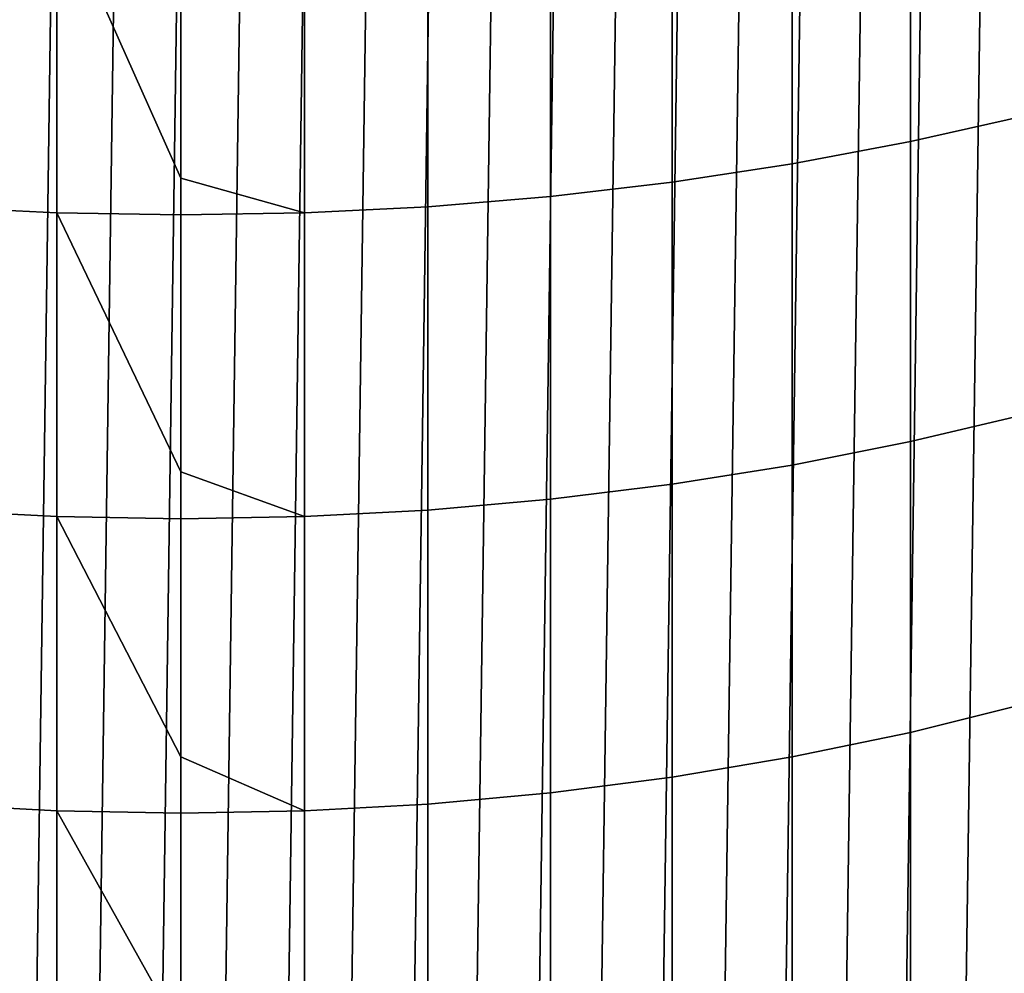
# Model space of a CAD drawing. Header units: metres. Extents: x -82 to 82, y -314 to 27.
# Tile 16 of 256: x -0.93 to 4.76, y -294.37 to -288.85. Entities that reach past the tile are written whole.
import ezdxf

# ---------------------------------------------------------------- set-up
doc = ezdxf.new("R2010")
doc.units = ezdxf.units.M
doc.layers.add('solid_K_24_41_04_000C07', color=7, linetype='CONTINUOUS')

msp = doc.modelspace()

# ---------------------------------------------------------------- linework, layer by layer
at = {"layer": 'solid_K_24_41_04_000C07'}
for points in [[(-1.092726, -312.964233, 216.305557), (-0.728818, -287.03067, 216.305557), (-0.364537, -287.01535, 216.305557), (-0.728818, -312.989777, 216.305557)], [(-0.728818, -312.989777, 216.305557), (-0.364537, -287.01535, 216.305557), (0, -287.010223, 216.305557), (-0.364537, -313.005127, 216.305557)], [(-0.364537, -313.005127, 216.305557), (0, -287.010223, 216.305557), (0.364537, -287.01535, 216.305557), (0, -313.010223, 216.305557)], [(0, -313.010223, 216.305557), (0.364537, -287.01535, 216.305557), (0.728818, -287.03067, 216.305557), (0.364537, -313.005127, 216.305557)], [(-1.455662, -312.928497, 216.305557), (-1.092726, -287.056244, 216.305557), (-0.728818, -287.03067, 216.305557), (-1.092726, -312.964233, 216.305557)], [(0.364537, -313.005127, 216.305557), (0.728818, -287.03067, 216.305557), (1.092726, -287.056244, 216.305557), (0.728818, -312.989777, 216.305557)], [(0.728818, -312.989777, 216.305557), (1.092726, -287.056244, 216.305557), (1.455662, -287.09198, 216.305557), (1.092726, -312.964233, 216.305557)], [(1.092726, -312.964233, 216.305557), (1.455662, -287.09198, 216.305557), (1.817266, -287.137878, 216.305557), (1.455662, -312.928497, 216.305557)], [(1.455662, -312.928497, 216.305557), (1.817266, -287.137878, 216.305557), (2.177419, -287.193878, 216.305557), (1.817266, -312.882599, 216.305557)], [(1.817266, -312.882599, 216.305557), (2.177419, -287.193878, 216.305557), (2.536136, -287.26004, 216.305557), (2.177419, -312.826599, 216.305557)], [(2.177419, -312.826599, 216.305557), (2.536136, -287.26004, 216.305557), (2.892776, -287.336182, 216.305557), (2.536136, -312.760437, 216.305557)], [(2.536136, -312.760437, 216.305557), (2.892776, -287.336182, 216.305557), (3.247223, -287.422333, 216.305557), (2.892776, -312.684296, 216.305557)], [(2.892776, -312.684296, 216.305557), (3.247223, -287.422333, 216.305557), (3.598912, -287.518341, 216.305557), (3.247223, -312.598145, 216.305557)], [(3.247223, -312.598145, 216.305557), (3.598912, -287.518341, 216.305557), (3.94774, -287.624146, 216.305557), (3.598912, -312.502136, 216.305557)], [(3.598912, -312.502136, 216.305557), (3.94774, -287.624146, 216.305557), (4.293488, -287.739716, 216.305557), (3.94774, -312.396332, 216.305557)], [(4.221093, -289.556, 296.715271), (4.892022, -289.404541, 296.514862), (4.892022, -287.624237, 297.80722), (4.221093, -287.767853, 298.013306)], [(3.94774, -312.396332, 216.305557), (4.293488, -287.739716, 216.305557), (4.636163, -287.865051, 216.305557), (4.293488, -312.280762, 216.305557)], [(3.537345, -289.684937, 296.885895), (4.221093, -289.556, 296.715271), (4.221093, -287.767853, 298.013306), (3.537345, -287.890106, 298.188751)], [(4.293488, -312.280762, 216.305557), (4.636163, -287.865051, 216.305557), (4.974944, -287.999817, 216.305557), (4.636163, -312.155426, 216.305557)], [(2.842854, -289.790985, 297.026215), (3.537345, -289.684937, 296.885895), (3.537345, -287.890106, 298.188751), (2.842854, -287.990662, 298.333069)], [(2.13973, -289.87381, 297.135773), (2.842854, -289.790985, 297.026215), (2.842854, -287.990662, 298.333069), (2.13973, -288.069183, 298.44574)], [(4.636163, -312.155426, 216.305557), (4.974944, -287.999817, 216.305557), (5.309793, -288.144073, 216.305557), (4.974944, -312.02066, 216.305557)], [(1.430107, -289.933136, 297.214264), (2.13973, -289.87381, 297.135773), (2.13973, -288.069183, 298.44574), (1.430107, -288.125458, 298.526459)], [(-1.430107, -289.933136, 297.214264), (-0.716141, -289.968811, 297.261475), (-0.716141, -288.159271, 298.575012), (-1.430107, -288.125458, 298.526459)], [(0, -289.768341, 297.436951), (0, -288.170563, 298.591217), (-0.716141, -288.159271, 298.575012)], [(-0.716141, -289.968811, 297.261475), (0, -289.980713, 297.277222), (0, -289.768341, 297.436951), (-0.716141, -288.159271, 298.575012)], [(0.716141, -288.159271, 298.575012), (0, -288.170563, 298.591217), (0, -289.768341, 297.436951), (0.716141, -289.968811, 297.261475)], [(0.716141, -289.968811, 297.261475), (1.430107, -289.933136, 297.214264), (1.430107, -288.125458, 298.526459), (0.716141, -288.159271, 298.575012)], [(4.221093, -291.292786, 295.349274), (4.892022, -291.133728, 295.154846), (4.892022, -289.404541, 296.514862), (4.221093, -289.556, 296.715271)], [(3.537345, -291.428223, 295.514801), (4.221093, -291.292786, 295.349274), (4.221093, -289.556, 296.715271), (3.537345, -289.684937, 296.885895)], [(2.842854, -291.539581, 295.650909), (3.537345, -291.428223, 295.514801), (3.537345, -289.684937, 296.885895), (2.842854, -289.790985, 297.026215)], [(0.716141, -289.968811, 297.261475), (0, -289.768341, 297.436951), (0, -289.980713, 297.277222)], [(2.13973, -291.626556, 295.757202), (2.842854, -291.539581, 295.650909), (2.842854, -289.790985, 297.026215), (2.13973, -289.87381, 297.135773)], [(1.430107, -291.688873, 295.833374), (2.13973, -291.626556, 295.757202), (2.13973, -289.87381, 297.135773), (1.430107, -289.933136, 297.214264)], [(-1.430107, -291.688873, 295.833374), (-0.716141, -291.726349, 295.87915), (-0.716141, -289.968811, 297.261475), (-1.430107, -289.933136, 297.214264)], [(0, -291.467896, 296.114746), (0, -289.980713, 297.277222), (-0.716141, -289.968811, 297.261475)], [(-0.716141, -291.726349, 295.87915), (0, -291.738831, 295.89444), (0, -291.467896, 296.114746), (-0.716141, -289.968811, 297.261475)], [(0.716141, -289.968811, 297.261475), (0, -289.980713, 297.277222), (0, -291.467896, 296.114746), (0.716141, -291.726349, 295.87915)], [(0.716141, -291.726349, 295.87915), (1.430107, -291.688873, 295.833374), (1.430107, -289.933136, 297.214264), (0.716141, -289.968811, 297.261475)], [(4.221093, -292.975616, 293.917328), (4.892022, -292.809143, 293.729187), (4.892022, -291.133728, 295.154846), (4.221093, -291.292786, 295.349274)], [(3.537345, -293.11731, 294.077484), (4.221093, -292.975616, 293.917328), (4.221093, -291.292786, 295.349274), (3.537345, -291.428223, 295.514801)], [(2.842854, -293.233856, 294.209198), (3.537345, -293.11731, 294.077484), (3.537345, -291.428223, 295.514801), (2.842854, -291.539581, 295.650909)], [(0.716141, -291.726349, 295.87915), (0, -291.467896, 296.114746), (0, -291.738831, 295.89444)], [(2.13973, -293.32486, 294.312073), (2.842854, -293.233856, 294.209198), (2.842854, -291.539581, 295.650909), (2.13973, -291.626556, 295.757202)], [(1.430107, -293.390076, 294.385773), (2.13973, -293.32486, 294.312073), (2.13973, -291.626556, 295.757202), (1.430107, -291.688873, 295.833374)], [(-1.430107, -293.390076, 294.385773), (-0.716141, -293.42926, 294.430084), (-0.716141, -291.726349, 295.87915), (-1.430107, -291.688873, 295.833374)], [(0.716141, -293.42926, 294.430084), (1.430107, -293.390076, 294.385773), (1.430107, -291.688873, 295.833374), (0.716141, -291.726349, 295.87915)], [(0, -293.117188, 294.730377), (0, -291.738831, 295.89444), (-0.716141, -291.726349, 295.87915)], [(-0.716141, -293.42926, 294.430084), (0, -293.442352, 294.444855), (0, -293.117188, 294.730377), (-0.716141, -291.726349, 295.87915)], [(0.716141, -291.726349, 295.87915), (0, -291.738831, 295.89444), (0, -293.117188, 294.730377), (0.716141, -293.42926, 294.430084)], [(4.221093, -294.601959, 292.421539), (4.892022, -294.428375, 292.23996), (4.892022, -292.809143, 293.729187), (4.221093, -292.975616, 293.917328)], [(3.537345, -294.749756, 292.576141), (4.221093, -294.601959, 292.421539), (4.221093, -292.975616, 293.917328), (3.537345, -293.11731, 294.077484)], [(0.716141, -293.42926, 294.430084), (0, -293.117188, 294.730377), (0, -293.442352, 294.444855)], [(2.842854, -294.871277, 292.703247), (3.537345, -294.749756, 292.576141), (3.537345, -293.11731, 294.077484), (2.842854, -293.233856, 294.209198)], [(2.13973, -294.966187, 292.802551), (2.842854, -294.871277, 292.703247), (2.842854, -293.233856, 294.209198), (2.13973, -293.32486, 294.312073)], [(1.430107, -295.03418, 292.873657), (2.13973, -294.966187, 292.802551), (2.13973, -293.32486, 294.312073), (1.430107, -293.390076, 294.385773)], [(-1.430107, -295.03418, 292.873657), (-0.716141, -295.075043, 292.916443), (-0.716141, -293.42926, 294.430084), (-1.430107, -293.390076, 294.385773)], [(0.716141, -295.075043, 292.916443), (1.430107, -295.03418, 292.873657), (1.430107, -293.390076, 294.385773), (0.716141, -293.42926, 294.430084)], [(0, -294.713959, 293.285736), (0, -293.442352, 294.444855), (-0.716141, -293.42926, 294.430084)], [(-0.716141, -295.075043, 292.916443), (0, -295.088684, 292.930695), (0, -294.713959, 293.285736), (-0.716141, -293.42926, 294.430084)], [(0.716141, -293.42926, 294.430084), (0, -293.442352, 294.444855), (0, -294.713959, 293.285736), (0.716141, -295.075043, 292.916443)]]:
    msp.add_3dface(points, dxfattribs=at)

doc.saveas('drawing.dxf')
